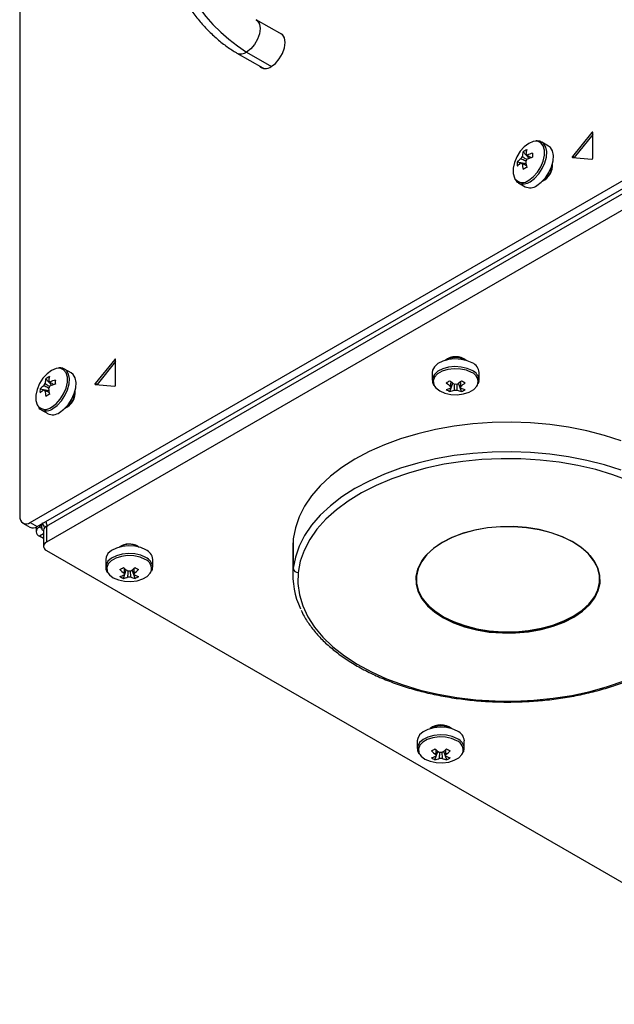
# Model space of a CAD drawing. Header units: millimetres. Extents: x 155400 to 158181, y 110534 to 115156.
# Tile 1 of 121: x 157604 to 157724, y 110534 to 110734. Entities that reach past the tile are written whole.
import ezdxf

# ---------------------------------------------------------------- set-up
doc = ezdxf.new("R2010")
doc.units = ezdxf.units.MM

msp = doc.modelspace()

# ---------------------------------------------------------------- linework, layer by layer
at = {"color": 7, "linetype": 'Continuous', "lineweight": 25}
for p, q in [((157604.01, 110954.85), (157604.01, 110633.13)), ((157606.13, 110631.91), (157915.67, 110810.6)), ((157607.55, 110631.09), (157917.08, 110809.78)), ((157609.4, 110631.14), (157917.7, 110809.12)), ((157917.7, 110805.85), (157609.4, 110627.88)), ((157657.05, 110730.61), (157651.84, 110733.62)), ((157657.02, 110730.62), (157657.16, 110730.59)), ((157657.04, 110730.62), (157657.05, 110730.61)), ((157657.28, 110730.45), (157657.05, 110730.61)), ((157647.94, 110726.87), (157653.15, 110723.86)), ((157649.89, 110727.06), (157654.91, 110724.16)), ((157653.22, 110723.78), (157653.13, 110723.88)), ((157653.15, 110723.86), (157653.41, 110723.75)), ((157719.73, 110710.82), (157715.81, 110705.94)), ((157719.89, 110710.38), (157716.16, 110705.74)), ((157719.89, 110710.73), (157719.73, 110710.82)), ((157719.89, 110705.58), (157719.89, 110710.81)), ((157710.94, 110708.06), (157709.59, 110708.83)), ((157705.81, 110706.9), (157707, 110705.53)), ((157704.63, 110704.85), (157706.41, 110704.51)), ((157705.36, 110704.64), (157705.55, 110704.54)), ((157716.16, 110705.74), (157715.81, 110705.94)), ((157715.81, 110705.73), (157719.73, 110705.38)), ((157704.84, 110700.61), (157706.19, 110699.83)), ((157704.84, 110700.61), (157704.89, 110700.58)), ((157623.21, 110664.9), (157619.29, 110660.02)), ((157623.37, 110664.81), (157623.21, 110664.9)), ((157623.37, 110659.66), (157623.37, 110664.89)), ((157614.42, 110662.14), (157613.07, 110662.91)), ((157623.37, 110664.46), (157619.64, 110659.82)), ((157609.29, 110660.98), (157610.48, 110659.61)), ((157687.42, 110662.23), (157687.42, 110660.68)), ((157696.92, 110660.68), (157696.92, 110662.23)), ((157696.92, 110660.68), (157696.92, 110660.73)), ((157608.11, 110658.93), (157609.89, 110658.58)), ((157608.84, 110658.72), (157609.03, 110658.62)), ((157619.64, 110659.82), (157619.29, 110660.02)), ((157619.29, 110659.81), (157623.21, 110659.46)), ((157690.98, 110658.37), (157691.58, 110660.08)), ((157693.35, 110658.37), (157692.76, 110660.08)), ((157693.17, 110659.11), (157693.15, 110659.32)), ((157608.32, 110654.69), (157609.67, 110653.91)), ((157608.32, 110654.69), (157608.37, 110654.66)), ((157604.63, 110631.76), (157606.05, 110630.94)), ((157606.13, 110631.91), (157607.55, 110631.09)), ((157607.33, 110630.98), (157607.33, 110630.02)), ((157608.34, 110631.55), (157607.99, 110630.94)), ((157607.99, 110631.35), (157607.99, 110630.94)), ((157608.5, 110630.64), (157607.99, 110630.94)), ((157609.4, 110631.14), (157609.4, 110627.88)), ((157608.82, 110629.58), (157607.99, 110629.1)), ((157608.82, 110628.62), (157607.99, 110629.1)), ((157608.82, 110630.33), (157608.82, 110627.06)), ((157627.91, 110627.08), (157628.16, 110626.91)), ((157659.32, 110628.59), (157659.24, 110627.06)), ((157659.24, 110627.06), (157659.24, 110621.1)), ((157659.32, 110628.59), (157659.32, 110622.63)), ((157609.4, 110626.25), (157768.5, 110534.4)), ((157621.39, 110624.43), (157621.39, 110622.87)), ((157630.89, 110622.87), (157630.89, 110624.43)), ((157630.89, 110622.87), (157630.89, 110622.93)), ((157624.96, 110620.57), (157625.55, 110622.28)), ((157627.33, 110620.57), (157626.73, 110622.28)), ((157627.14, 110621.31), (157627.13, 110621.52)), ((157686.73, 110615.06), (157686.24, 110615.58)), ((157719.52, 110615.89), (157719.11, 110615.42)), ((157684.41, 110587.73), (157684.41, 110586.18)), ((157693.91, 110586.18), (157693.91, 110587.73)), ((157687.98, 110583.87), (157688.57, 110585.58)), ((157690.35, 110583.87), (157689.76, 110585.58)), ((157693.91, 110586.18), (157693.91, 110586.24)), ((157690.16, 110584.61), (157690.15, 110584.82))]:
    msp.add_line(p, q, dxfattribs=at)
at = {"color": 7, "linetype": 'Continuous', "lineweight": 25, "flags": 128}
for points in [[(157651.84, 110733.62), (157652.12, 110733.41), (157652.51, 110732.74), (157652.64, 110731.84), (157652.51, 110730.78), (157652.12, 110729.66), (157651.51, 110728.61), (157650.74, 110727.71), (157649.89, 110727.06)], [(157654.84, 110724.12), (157655.71, 110724.79), (157656.5, 110725.71), (157657.12, 110726.79), (157657.53, 110727.93), (157657.66, 110729.02), (157657.53, 110729.95), (157657.12, 110730.63), (157656.5, 110730.99), (157656.34, 110731.02)], [(157719.89, 110710.81), (157719.89, 110710.84), (157719.88, 110710.86), (157719.86, 110710.88), (157719.84, 110710.89), (157719.81, 110710.88), (157719.78, 110710.87), (157719.76, 110710.85), (157719.73, 110710.82)], [(157708.3, 110709.03), (157707.86, 110708.97), (157706.96, 110708.59), (157706.05, 110707.92), (157705.22, 110707), (157704.52, 110705.9), (157704.03, 110704.73), (157703.77, 110703.56), (157703.77, 110702.5), (157704.03, 110701.63), (157704.16, 110701.42)], [(157706.96, 110701.15), (157707.86, 110701.83), (157708.7, 110702.75), (157709.39, 110703.84), (157709.89, 110705.02), (157710.15, 110706.18), (157710.15, 110707.24), (157709.89, 110708.11), (157709.39, 110708.71), (157708.7, 110709.01), (157708.3, 110709.03)], [(157707.22, 110700.84), (157708.12, 110701.51), (157708.96, 110702.41), (157709.67, 110703.49), (157710.2, 110704.66), (157710.51, 110705.83), (157710.57, 110706.92), (157710.38, 110707.85), (157709.96, 110708.54), (157709.6, 110708.83)], [(157708.57, 110700.06), (157709.47, 110700.73), (157710.31, 110701.64), (157711.02, 110702.71), (157711.55, 110703.88), (157711.85, 110705.05), (157711.92, 110706.14), (157711.73, 110707.07), (157711.31, 110707.76), (157710.94, 110708.06)], [(157715.81, 110705.73), (157715.78, 110705.74), (157715.77, 110705.75), (157715.76, 110705.78), (157715.75, 110705.81), (157715.76, 110705.84), (157715.77, 110705.88), (157715.78, 110705.91), (157715.81, 110705.94)], [(157716.14, 110705.7), (157716.14, 110705.71), (157716.16, 110705.74)], [(157623.37, 110664.89), (157623.37, 110664.92), (157623.36, 110664.94), (157623.34, 110664.96), (157623.32, 110664.96), (157623.29, 110664.96), (157623.26, 110664.95), (157623.24, 110664.93), (157623.21, 110664.9)], [(157695.53, 110664.17), (157694.5, 110664.62), (157693.29, 110664.9), (157692.01, 110664.97), (157690.73, 110664.85), (157689.56, 110664.52), (157688.59, 110664.03), (157687.88, 110663.41), (157687.49, 110662.7), (157687.42, 110662.23)], [(157611.78, 110663.11), (157611.34, 110663.04), (157610.44, 110662.67), (157609.53, 110662), (157608.7, 110661.08), (157608, 110659.98), (157607.51, 110658.8), (157607.25, 110657.64), (157607.25, 110656.58), (157607.51, 110655.71), (157607.64, 110655.5)], [(157610.44, 110655.23), (157611.34, 110655.91), (157612.18, 110656.83), (157612.87, 110657.92), (157613.37, 110659.1), (157613.63, 110660.26), (157613.63, 110661.32), (157613.37, 110662.19), (157612.87, 110662.79), (157612.18, 110663.09), (157611.78, 110663.11)], [(157610.7, 110654.92), (157611.6, 110655.59), (157612.44, 110656.49), (157613.15, 110657.57), (157613.68, 110658.74), (157613.99, 110659.91), (157614.05, 110661), (157613.86, 110661.93), (157613.44, 110662.62), (157613.08, 110662.91)], [(157695.53, 110662.61), (157694.5, 110663.07), (157693.29, 110663.34), (157692.01, 110663.42), (157690.73, 110663.29), (157689.56, 110662.97), (157688.59, 110662.48), (157687.88, 110661.85), (157687.49, 110661.14), (157687.42, 110660.68)], [(157695.39, 110662.23), (157694.35, 110662.68), (157693.14, 110662.94), (157691.84, 110663), (157690.58, 110662.84), (157689.44, 110662.48), (157688.52, 110661.95), (157687.9, 110661.29), (157687.62, 110660.56), (157687.72, 110659.81), (157687.9, 110659.46)], [(157612.05, 110654.14), (157612.95, 110654.81), (157613.79, 110655.72), (157614.5, 110656.79), (157615.03, 110657.96), (157615.33, 110659.13), (157615.4, 110660.22), (157615.21, 110661.15), (157614.79, 110661.84), (157614.42, 110662.14)], [(157619.29, 110659.81), (157619.26, 110659.82), (157619.25, 110659.83), (157619.24, 110659.86), (157619.23, 110659.88), (157619.24, 110659.92), (157619.25, 110659.95), (157619.26, 110659.99), (157619.29, 110660.02)], [(157619.62, 110659.78), (157619.62, 110659.79), (157619.64, 110659.82)], [(157687.9, 110659.46), (157688.17, 110659.11), (157688.95, 110658.51), (157689.98, 110658.07), (157691.2, 110657.8), (157692.49, 110657.75), (157693.76, 110657.91), (157694.9, 110658.27), (157695.82, 110658.8), (157696.44, 110659.45), (157696.56, 110659.67)], [(157725.65, 110648.41), (157722.24, 110649.51), (157718.68, 110650.43), (157714.98, 110651.16), (157711.19, 110651.69), (157707.33, 110652.03), (157703.44, 110652.17), (157699.54, 110652.11), (157695.66, 110651.84), (157691.84, 110651.37), (157688.11, 110650.71), (157684.5, 110649.86), (157681.03, 110648.82), (157677.74, 110647.61), (157674.65, 110646.23), (157671.79, 110644.7), (157669.17, 110643.03), (157666.83, 110641.23), (157664.77, 110639.31), (157663.02, 110637.3), (157661.59, 110635.2), (157660.49, 110633.04), (157659.74, 110630.83), (157659.32, 110628.59)], [(157725.65, 110642.45), (157722.24, 110643.55), (157718.68, 110644.46), (157714.98, 110645.19), (157711.19, 110645.73), (157707.33, 110646.07), (157703.44, 110646.21), (157699.54, 110646.14), (157695.66, 110645.87), (157691.84, 110645.41), (157688.11, 110644.75), (157684.5, 110643.89), (157681.03, 110642.86), (157677.74, 110641.65), (157674.65, 110640.27), (157671.79, 110638.74), (157669.17, 110637.07), (157666.83, 110635.26), (157664.77, 110633.35), (157663.02, 110631.34), (157661.59, 110629.24), (157660.49, 110627.08), (157659.74, 110624.87), (157659.32, 110622.63)], [(157727.27, 110640.32), (157723.97, 110641.54), (157720.48, 110642.58), (157716.84, 110643.43), (157713.08, 110644.08), (157709.23, 110644.53), (157705.33, 110644.77), (157701.4, 110644.8), (157697.49, 110644.63), (157693.62, 110644.24), (157689.83, 110643.66), (157686.15, 110642.87), (157682.61, 110641.89), (157679.24, 110640.72), (157676.07, 110639.38), (157673.14, 110637.88), (157670.45, 110636.23), (157668.04, 110634.44), (157665.92, 110632.53), (157664.12, 110630.52), (157662.65, 110628.42), (157661.52, 110626.25), (157660.74, 110624.03), (157660.32, 110621.77)], [(157721.37, 110619.63), (157721.34, 110621.16), (157720.93, 110622.68), (157720.15, 110624.15), (157719.02, 110625.54), (157717.56, 110626.83), (157715.8, 110627.98), (157713.77, 110628.97), (157711.51, 110629.79), (157709.08, 110630.41), (157706.52, 110630.83), (157703.88, 110631.03), (157701.22, 110631.02), (157698.59, 110630.78), (157696.04, 110630.33), (157693.63, 110629.68), (157691.41, 110628.83), (157689.41, 110627.82), (157687.69, 110626.64), (157686.27, 110625.34), (157685.19, 110623.94), (157684.47, 110622.46), (157684.12, 110620.94)], [(157721.27, 110619.71), (157721.24, 110621.24), (157720.83, 110622.75), (157720.06, 110624.21), (157718.94, 110625.6), (157717.48, 110626.87), (157715.73, 110628.02), (157713.71, 110629.01), (157711.46, 110629.82), (157709.04, 110630.44), (157706.5, 110630.85), (157703.87, 110631.06), (157701.22, 110631.04), (157698.61, 110630.81), (157696.08, 110630.36), (157693.68, 110629.71), (157691.47, 110628.87), (157689.48, 110627.86), (157687.77, 110626.69), (157686.36, 110625.4), (157685.29, 110624), (157684.57, 110622.53), (157684.22, 110621.01)], [(157629.5, 110626.37), (157628.47, 110626.82), (157627.27, 110627.09), (157625.98, 110627.17), (157624.7, 110627.04), (157623.54, 110626.72), (157622.56, 110626.23), (157621.85, 110625.61), (157621.46, 110624.9), (157621.39, 110624.43)], [(157629.5, 110624.81), (157628.47, 110625.26), (157627.27, 110625.54), (157625.98, 110625.61), (157624.7, 110625.49), (157623.54, 110625.17), (157622.56, 110624.68), (157621.85, 110624.05), (157621.46, 110623.34), (157621.39, 110622.88)], [(157629.36, 110624.43), (157628.33, 110624.88), (157627.11, 110625.14), (157625.82, 110625.19), (157624.55, 110625.04), (157623.41, 110624.68), (157622.49, 110624.15), (157621.87, 110623.49), (157621.6, 110622.76), (157621.69, 110622.01), (157621.87, 110621.66)], [(157621.87, 110621.66), (157622.14, 110621.31), (157622.92, 110620.71), (157623.96, 110620.26), (157625.17, 110620), (157626.47, 110619.95), (157627.73, 110620.11), (157628.87, 110620.47), (157629.79, 110620.99), (157630.41, 110621.65), (157630.53, 110621.87)], [(157660.32, 110621.77), (157660.26, 110619.51), (157660.57, 110617.25), (157661.23, 110615.01), (157662.25, 110612.83), (157663.62, 110610.7), (157665.31, 110608.66), (157667.33, 110606.71), (157669.65, 110604.89), (157672.25, 110603.19), (157675.11, 110601.64), (157678.21, 110600.25), (157681.52, 110599.02), (157685.01, 110597.98), (157688.65, 110597.13), (157692.41, 110596.48), (157696.25, 110596.03), (157700.16, 110595.79), (157704.08, 110595.76), (157708, 110595.93), (157711.86, 110596.32), (157715.66, 110596.91), (157719.34, 110597.69), (157722.88, 110598.67), (157726.24, 110599.84)], [(157684.12, 110620.94), (157684.15, 110619.4), (157684.55, 110617.88), (157685.33, 110616.41), (157686.46, 110615.02), (157687.93, 110613.74), (157689.69, 110612.59), (157691.72, 110611.59), (157693.97, 110610.77), (157696.41, 110610.15), (157698.97, 110609.73), (157701.61, 110609.53), (157704.27, 110609.55), (157706.9, 110609.78), (157709.45, 110610.23), (157711.86, 110610.88), (157714.08, 110611.73), (157716.07, 110612.75), (157717.8, 110613.92), (157719.21, 110615.22), (157720.29, 110616.62), (157721.01, 110618.1), (157721.37, 110619.63)], [(157684.21, 110621.05), (157684.24, 110619.52), (157684.64, 110618.01), (157685.42, 110616.55), (157686.54, 110615.16), (157688, 110613.88), (157689.75, 110612.74), (157691.77, 110611.75), (157694.02, 110610.94), (157696.44, 110610.32), (157698.99, 110609.9), (157701.61, 110609.7), (157704.26, 110609.71), (157706.88, 110609.95), (157709.41, 110610.39), (157711.81, 110611.04), (157714.02, 110611.88), (157716.01, 110612.9), (157717.72, 110614.06), (157719.13, 110615.36), (157720.21, 110616.76), (157720.93, 110618.23), (157721.27, 110619.74)], [(157684.22, 110621.01), (157684.25, 110619.49), (157684.65, 110617.98), (157685.42, 110616.51), (157686.55, 110615.13), (157688, 110613.85), (157689.76, 110612.71), (157691.78, 110611.72), (157694.02, 110610.91), (157696.44, 110610.29), (157698.99, 110609.87), (157701.61, 110609.67), (157704.26, 110609.69), (157706.88, 110609.92), (157709.41, 110610.37), (157711.81, 110611.01), (157714.02, 110611.85), (157716, 110612.87), (157717.71, 110614.03), (157719.12, 110615.33), (157720.2, 110616.72), (157720.92, 110618.2), (157721.27, 110619.71)], [(157685.15, 110616.97), (157685.35, 110616.65), (157686.28, 110615.48)], [(157719.5, 110615.82), (157720.27, 110616.86), (157720.33, 110616.97)], [(157686.28, 110615.48), (157686.48, 110615.26), (157687.94, 110613.98), (157689.71, 110612.83), (157691.73, 110611.83), (157693.99, 110611.02), (157696.42, 110610.4), (157698.97, 110609.98), (157701.61, 110609.78), (157704.27, 110609.79), (157706.89, 110610.03), (157709.44, 110610.48), (157711.84, 110611.13), (157714.07, 110611.97), (157716.06, 110612.99), (157717.78, 110614.16), (157719.19, 110615.46), (157719.5, 110615.82)], [(157692.52, 110589.67), (157691.49, 110590.12), (157690.29, 110590.4), (157689, 110590.48), (157687.73, 110590.35), (157686.56, 110590.03), (157685.58, 110589.54), (157684.87, 110588.91), (157684.48, 110588.2), (157684.41, 110587.73)], [(157692.52, 110588.12), (157691.49, 110588.57), (157690.29, 110588.84), (157689, 110588.92), (157687.73, 110588.79), (157686.56, 110588.47), (157685.58, 110587.98), (157684.87, 110587.36), (157684.48, 110586.64), (157684.41, 110586.18)], [(157692.38, 110587.74), (157691.35, 110588.18), (157690.13, 110588.45), (157688.84, 110588.5), (157687.57, 110588.34), (157686.43, 110587.98), (157685.52, 110587.45), (157684.89, 110586.8), (157684.62, 110586.06), (157684.71, 110585.32), (157684.89, 110584.96)], [(157684.89, 110584.96), (157685.16, 110584.62), (157685.94, 110584.02), (157686.98, 110583.57), (157688.19, 110583.31), (157689.49, 110583.25), (157690.75, 110583.41), (157691.89, 110583.77), (157692.81, 110584.3), (157693.43, 110584.96), (157693.55, 110585.18)]]:
    msp.add_lwpolyline(points, dxfattribs=at)
at = {"color": 7, "linetype": 'Continuous', "lineweight": 25}
for centre, radius, start, end in [((157669.68, 110758), 36.73, 182.6055, 237.3945), ((157648.75, 110728.58), 1.89, 244.4928, 306.8025), ((157653.71, 110725.45), 1.73, 222.7677, 310.294), ((157711.09, 110705.4), 5.48, 164.1794, 174.2752), ((157708.94, 110702.33), 5.53, 115.637, 124.3576), ((157711.82, 110705.83), 5.48, 164.1794, 174.2752), ((157706.34, 110706.01), 0.36, 34.0284, 85.9608), ((157710.7, 110697.33), 9.77, 107.6977, 114.5644), ((157724.22, 110706.22), 16.5, 178.5397, 181.4603), ((157710.15, 110704.43), 5.53, 175.64, 184.36), ((157708.56, 110701.03), 5.48, 125.7222, 135.8186), ((157708.56, 110700.19), 5.48, 125.7222, 135.8186), ((157707.01, 110704.84), 1.77, 141.1423, 158.8577), ((157705.66, 110704.84), 0.36, 214.0284, 265.9608), ((157715.36, 110705.4), 9.77, 185.433, 192.3), ((157704.98, 110706.01), 1.77, 321.1423, 338.8577), ((157716.08, 110705.83), 9.77, 185.433, 192.3), ((157710.7, 110696.49), 9.77, 107.6977, 114.5644), ((157708.24, 110704.13), 3.5, 294.725, 5.2803), ((157719.73, 110705.47), 0.092, 267.6422, 302.3493), ((157719.66, 110705.59), 0.231, 302.6055, 357.3945), ((157714.43, 110689.25), 16.5, 118.5372, 121.4574), ((157708.08, 110704.22), 3.6, 298.856, 1.1494), ((157705.69, 110702.67), 1.98, 219.2463, 309.8877), ((157705.82, 110702.78), 2.39, 247.1428, 305.7669), ((157707.18, 110701.98), 2.37, 245.381, 305.9294), ((157692.17, 110662.03), 3.41, 50.9566, 129.0434), ((157692.17, 110661.67), 3.6, 58.8346, 121.1654), ((157694.56, 110662.01), 2.37, 5.3828, 65.9373), ((157694.55, 110660.44), 2.39, 7.1454, 65.7746), ((157614.57, 110659.48), 5.48, 164.1794, 174.2752), ((157612.42, 110656.41), 5.53, 115.637, 124.3576), ((157615.3, 110659.9), 5.48, 164.1794, 174.2752), ((157614.18, 110651.41), 9.77, 107.6977, 114.5644), ((157627.7, 110660.29), 16.5, 178.5397, 181.4603), ((157682.38, 110674.65), 16.49, 298.5365, 301.4581), ((157697.56, 110667.8), 9.76, 227.7009, 234.5688), ((157686.78, 110667.8), 9.76, 305.4312, 312.2991), ((157701.96, 110674.65), 16.49, 238.5419, 241.4635), ((157694.71, 110660.38), 1.98, 339.251, 69.898), ((157613.63, 110658.51), 5.53, 175.64, 184.36), ((157612.04, 110655.11), 5.48, 125.7222, 135.8186), ((157612.04, 110654.27), 5.48, 125.7222, 135.8186), ((157610.49, 110658.92), 1.77, 141.1423, 158.8577), ((157609.14, 110658.92), 0.36, 214.0284, 265.9608), ((157618.84, 110659.48), 9.77, 185.433, 192.3), ((157609.82, 110660.09), 0.36, 34.0284, 85.9608), ((157608.46, 110660.09), 1.77, 321.1423, 338.8577), ((157619.56, 110659.9), 9.77, 185.433, 192.3), ((157614.18, 110650.57), 9.77, 107.6977, 114.5644), ((157623.21, 110659.55), 0.092, 267.6422, 302.3493), ((157623.14, 110659.67), 0.231, 302.6055, 357.3945), ((157696.83, 110667.38), 9.76, 227.7009, 234.5688), ((157688.91, 110664.1), 5.48, 284.1739, 294.2715), ((157693.38, 110663.36), 5.53, 235.6422, 244.3632), ((157689.64, 110663.68), 5.48, 284.1739, 294.2715), ((157691.49, 110659.27), 0.36, 154.0298, 205.9702), ((157692.17, 110658.09), 1.77, 81.1437, 98.8563), ((157692.17, 110660.44), 1.77, 261.1437, 278.8563), ((157694.69, 110663.68), 5.48, 245.7285, 255.8261), ((157687.51, 110667.38), 9.76, 305.4312, 312.2991), ((157692.85, 110659.27), 0.36, 334.0298, 25.9702), ((157695.42, 110664.1), 5.48, 245.7285, 255.8261), ((157690.96, 110663.36), 5.53, 295.6368, 304.3578), ((157617.91, 110643.33), 16.5, 118.5372, 121.4574), ((157611.72, 110658.21), 3.5, 294.7251, 5.2803), ((157611.56, 110658.3), 3.6, 298.8559, 1.1494), ((157609.17, 110656.75), 1.98, 219.2463, 309.8877), ((157609.3, 110656.86), 2.39, 247.1428, 305.7669), ((157610.66, 110656.06), 2.37, 245.381, 305.9294), ((157605.31, 110632.92), 1.31, 170.786, 309.2033), ((157606.67, 110632.32), 1.51, 245.6929, 305.6176), ((157608.34, 110630.02), 0.982, 110.7834, 249.2166), ((157609.82, 110630.23), 1.01, 114.3747, 174.3052), ((157609.71, 110627.06), 0.873, 110.7834, 249.2166), ((157626.16, 110623.88), 3.65, 61.2855, 123.9288), ((157626.14, 110623.87), 3.6, 58.8346, 121.1654), ((157628.54, 110624.21), 2.37, 5.3828, 65.9373), ((157628.52, 110622.63), 2.39, 7.1454, 65.7746), ((157691.76, 110620.06), 7.61, 137.7231, 172.5098), ((157714.09, 110620.27), 7.21, 355.853, 42.9816), ((157616.35, 110636.85), 16.49, 298.5365, 301.4581), ((157631.53, 110630), 9.76, 227.7009, 234.5688), ((157620.75, 110630), 9.76, 305.4312, 312.2991), ((157635.93, 110636.85), 16.49, 238.5419, 241.4635), ((157628.68, 110622.57), 1.98, 339.251, 69.898), ((157630.8, 110629.58), 9.76, 227.7009, 234.5688), ((157622.89, 110626.3), 5.48, 284.1739, 294.2715), ((157627.35, 110625.55), 5.53, 235.6422, 244.3632), ((157623.62, 110625.88), 5.48, 284.1739, 294.2715), ((157625.46, 110621.46), 0.36, 154.0298, 205.9702), ((157626.14, 110620.29), 1.77, 81.1437, 98.8563), ((157626.14, 110622.64), 1.77, 261.1437, 278.8563), ((157628.67, 110625.88), 5.48, 245.7285, 255.8261), ((157621.48, 110629.58), 9.76, 305.4312, 312.2991), ((157626.82, 110621.46), 0.36, 334.0298, 25.9702), ((157629.4, 110626.3), 5.48, 245.7285, 255.8261), ((157624.93, 110625.55), 5.53, 295.6368, 304.3578), ((157674.48, 110621.13), 15.23, 174.3791, 206.0872), ((157660.28, 110622.73), 0.96, 186.4171, 272.6382), ((157684.13, 110621.02), 0.0885, 262.2943, 353.8182), ((157721.36, 110619.72), 0.096, 186.4171, 272.6382), ((157689.16, 110587.54), 3.41, 50.9566, 129.0434), ((157689.16, 110587.17), 3.6, 58.8346, 121.1654), ((157691.56, 110587.51), 2.37, 5.3828, 65.9373), ((157691.7, 110585.88), 1.98, 339.251, 69.898), ((157691.54, 110585.94), 2.39, 7.1454, 65.7746), ((157679.37, 110600.15), 16.49, 298.5365, 301.4581), ((157693.82, 110592.88), 9.76, 227.7009, 234.5688), ((157694.55, 110593.3), 9.76, 227.7009, 234.5688), ((157688.48, 110584.77), 0.36, 154.0298, 205.9702), ((157689.16, 110583.59), 1.77, 81.1437, 98.8563), ((157683.77, 110593.3), 9.76, 305.4312, 312.2991), ((157684.5, 110592.88), 9.76, 305.4312, 312.2991), ((157689.84, 110584.77), 0.36, 334.0298, 25.9702), ((157698.95, 110600.15), 16.49, 238.5419, 241.4635), ((157685.91, 110589.61), 5.48, 284.1739, 294.2715), ((157690.37, 110588.86), 5.53, 235.6422, 244.3632), ((157686.64, 110589.19), 5.48, 284.1739, 294.2715), ((157689.16, 110585.94), 1.77, 261.1437, 278.8563), ((157691.69, 110589.19), 5.48, 245.7285, 255.8261), ((157692.42, 110589.61), 5.48, 245.7285, 255.8261), ((157687.95, 110588.86), 5.53, 295.6368, 304.3578)]:
    msp.add_arc(centre, radius, start, end, dxfattribs=at)
for points, knots in [([(157631.84, 110754.74), (157631.85, 110754.31), (157631.87, 110753.07), (157632.1, 110750.96), (157632.6, 110748.43), (157633.32, 110745.89), (157634.25, 110743.35), (157635.39, 110740.86), (157636.71, 110738.45), (157638.19, 110736.14), (157639.82, 110733.96), (157641.59, 110731.94), (157643.47, 110730.1), (157645.41, 110728.5), (157646.92, 110727.47), (157647.76, 110726.98), (157647.94, 110726.87)], [0, 0, 0, 0, 0.042686, 0.121521, 0.200166, 0.278585, 0.356758, 0.434745, 0.512636, 0.59054, 0.668545, 0.746758, 0.825296, 0.904264, 0.979289, 1, 1, 1, 1]), ([(157653.16, 110723.86), (157653.16, 110723.86), (157653.15, 110723.86), (157653.15, 110723.86), (157653.15, 110723.86)], [0, 0, 0, 0, 0.528088, 1, 1, 1, 1]), ([(157709.57, 110708.8), (157709.45, 110708.88), (157709.12, 110709.09), (157708.72, 110709.08), (157708.47, 110709.08)], [0, 0, 0, 0, 0.396035, 1, 1, 1, 1]), ([(157706.42, 110704.96), (157706.15, 110705.09), (157705.79, 110705.27), (157705.44, 110705.44), (157705.36, 110705.48)], [0, 0, 0, 0, 0.775232, 1, 1, 1, 1]), ([(157705.63, 110705.95), (157705.71, 110705.9), (157706.02, 110705.69), (157706.34, 110705.48), (157706.58, 110705.32)], [0, 0, 0, 0, 0.2336999, 1, 1, 1, 1]), ([(157706.49, 110704.07), (157706.28, 110704.17), (157705.99, 110704.31), (157705.71, 110704.44), (157705.63, 110704.48)], [0, 0, 0, 0, 0.742962, 1, 1, 1, 1]), ([(157706.64, 110706.21), (157706.7, 110706.17), (157706.97, 110705.99), (157707.23, 110705.81), (157707.42, 110705.68)], [0, 0, 0, 0, 0.25699, 1, 1, 1, 1]), ([(157704.29, 110701.14), (157704.34, 110701.06), (157704.5, 110700.81), (157704.75, 110700.68), (157704.92, 110700.61)], [0, 0, 0, 0, 0.349906, 1, 1, 1, 1]), ([(157613.05, 110662.88), (157612.93, 110662.96), (157612.6, 110663.17), (157612.2, 110663.16), (157611.95, 110663.16)], [0, 0, 0, 0, 0.396035, 1, 1, 1, 1]), ([(157687.46, 110660.68), (157687.45, 110660.52), (157687.43, 110660.14), (157687.64, 110659.79), (157687.76, 110659.58)], [0, 0, 0, 0, 0.396226, 1, 1, 1, 1]), ([(157696.73, 110659.93), (157696.78, 110660.02), (157696.92, 110660.28), (157696.9, 110660.56), (157696.88, 110660.74)], [0, 0, 0, 0, 0.350005, 1, 1, 1, 1]), ([(157609.88, 110659.05), (157609.62, 110659.18), (157609.27, 110659.35), (157608.92, 110659.52), (157608.84, 110659.56)], [0, 0, 0, 0, 0.7711454, 1, 1, 1, 1]), ([(157609.11, 110660.03), (157609.19, 110659.98), (157609.51, 110659.76), (157609.83, 110659.55), (157610.08, 110659.38)], [0, 0, 0, 0, 0.227609, 1, 1, 1, 1]), ([(157609.97, 110658.15), (157609.76, 110658.25), (157609.47, 110658.38), (157609.19, 110658.52), (157609.11, 110658.56)], [0, 0, 0, 0, 0.742962, 1, 1, 1, 1]), ([(157610.12, 110660.29), (157610.18, 110660.25), (157610.45, 110660.07), (157610.71, 110659.89), (157610.9, 110659.76)], [0, 0, 0, 0, 0.25699, 1, 1, 1, 1]), ([(157691.17, 110659.42), (157691.17, 110659.5), (157691.2, 110659.82), (157691.22, 110660.14), (157691.24, 110660.37)], [0, 0, 0, 0, 0.257066, 1, 1, 1, 1]), ([(157691.89, 110658.69), (157691.9, 110658.78), (157691.93, 110659.16), (157691.95, 110659.55), (157691.97, 110659.85)], [0, 0, 0, 0, 0.227659, 1, 1, 1, 1]), ([(157692.36, 110659.87), (157692.38, 110659.56), (157692.41, 110659.17), (157692.43, 110658.78), (157692.44, 110658.69)], [0, 0, 0, 0, 0.775186, 1, 1, 1, 1]), ([(157693.1, 110660.37), (157693.12, 110660.14), (157693.14, 110659.82), (157693.16, 110659.5), (157693.17, 110659.42)], [0, 0, 0, 0, 0.742934, 1, 1, 1, 1]), ([(157607.77, 110655.22), (157607.82, 110655.13), (157607.98, 110654.88), (157608.23, 110654.76), (157608.4, 110654.68)], [0, 0, 0, 0, 0.349906, 1, 1, 1, 1]), ([(157608.5, 110631.64), (157608.49, 110631.61), (157608.44, 110631.48), (157608.42, 110631.24), (157608.42, 110630.93), (157608.48, 110630.74), (157608.5, 110630.64)], [0, 0, 0, 0, 0.090569, 0.393058, 0.696496, 1, 1, 1, 1]), ([(157608.57, 110631.86), (157608.61, 110631.74), (157608.67, 110631.51), (157608.84, 110631.17), (157609.01, 110630.98), (157609.09, 110630.88)], [0, 0, 0, 0, 0.3505849, 0.6815166, 1, 1, 1, 1]), ([(157609.31, 110632.11), (157609.32, 110632), (157609.36, 110631.74), (157609.48, 110631.38), (157609.59, 110631.16), (157609.63, 110631.08)], [0, 0, 0, 0, 0.313529, 0.7680881, 1, 1, 1, 1]), ([(157608.86, 110630.14), (157608.76, 110630.21), (157608.61, 110630.32), (157608.52, 110630.5), (157608.51, 110630.6), (157608.5, 110630.64)], [0, 0, 0, 0, 0.498674, 0.749204, 1, 1, 1, 1]), ([(157621.43, 110622.87), (157621.42, 110622.72), (157621.41, 110622.34), (157621.61, 110621.99), (157621.74, 110621.78)], [0, 0, 0, 0, 0.396226, 1, 1, 1, 1]), ([(157630.7, 110622.13), (157630.75, 110622.22), (157630.89, 110622.47), (157630.87, 110622.76), (157630.85, 110622.94)], [0, 0, 0, 0, 0.350005, 1, 1, 1, 1]), ([(157625.14, 110621.62), (157625.15, 110621.7), (157625.17, 110622.02), (157625.19, 110622.34), (157625.21, 110622.57)], [0, 0, 0, 0, 0.2570663, 1, 1, 1, 1]), ([(157625.87, 110620.89), (157625.87, 110620.97), (157625.9, 110621.36), (157625.93, 110621.75), (157625.95, 110622.05)], [0, 0, 0, 0, 0.227659, 1, 1, 1, 1]), ([(157626.33, 110622.07), (157626.35, 110621.76), (157626.38, 110621.37), (157626.41, 110620.97), (157626.41, 110620.89)], [0, 0, 0, 0, 0.775186, 1, 1, 1, 1]), ([(157627.07, 110622.57), (157627.09, 110622.34), (157627.11, 110622.02), (157627.14, 110621.7), (157627.14, 110621.62)], [0, 0, 0, 0, 0.742934, 1, 1, 1, 1]), ([(157660.9, 110614.16), (157661.1, 110613.74), (157661.62, 110612.62), (157662.81, 110610.87), (157664.42, 110608.9), (157666.33, 110607.02), (157668.5, 110605.25), (157670.93, 110603.6), (157673.58, 110602.07), (157676.45, 110600.69), (157679.51, 110599.45), (157682.73, 110598.37), (157686.1, 110597.46), (157689.59, 110596.72), (157693.17, 110596.15), (157696.83, 110595.77), (157700.52, 110595.56), (157704.23, 110595.55), (157707.93, 110595.71), (157711.59, 110596.06), (157715.19, 110596.59), (157718.7, 110597.3), (157722.09, 110598.18), (157725.35, 110599.22), (157728.44, 110600.43), (157731.35, 110601.78), (157734.05, 110603.29), (157736.53, 110604.92), (157738.76, 110606.68), (157740.73, 110608.54), (157742.42, 110610.51), (157743.82, 110612.55), (157744.91, 110614.67), (157745.67, 110616.78), (157746.03, 110618.4), (157746.13, 110619.3), (157746.16, 110619.5)], [0, 0, 0, 0, 0.01785, 0.047999, 0.078295, 0.108709, 0.139206, 0.16975, 0.200316, 0.230883, 0.261441, 0.291987, 0.32252, 0.35304, 0.38355, 0.414051, 0.444548, 0.475043, 0.505538, 0.536036, 0.56654, 0.597053, 0.627577, 0.658117, 0.688673, 0.719248, 0.749841, 0.78045, 0.811067, 0.841671, 0.872238, 0.902731, 0.93311, 0.963338, 0.99167, 1, 1, 1, 1]), ([(157684.45, 110586.18), (157684.45, 110586.03), (157684.43, 110585.64), (157684.63, 110585.3), (157684.76, 110585.09)], [0, 0, 0, 0, 0.396226, 1, 1, 1, 1]), ([(157688.16, 110584.93), (157688.17, 110585.01), (157688.19, 110585.32), (157688.21, 110585.64), (157688.23, 110585.88)], [0, 0, 0, 0, 0.257066, 1, 1, 1, 1]), ([(157688.89, 110584.19), (157688.9, 110584.28), (157688.92, 110584.67), (157688.95, 110585.06), (157688.97, 110585.36)], [0, 0, 0, 0, 0.227659, 1, 1, 1, 1]), ([(157689.35, 110585.37), (157689.38, 110585.07), (157689.4, 110584.67), (157689.43, 110584.28), (157689.44, 110584.19)], [0, 0, 0, 0, 0.775186, 1, 1, 1, 1]), ([(157690.09, 110585.88), (157690.11, 110585.64), (157690.13, 110585.32), (157690.16, 110585.01), (157690.16, 110584.93)], [0, 0, 0, 0, 0.742934, 1, 1, 1, 1]), ([(157693.73, 110585.43), (157693.77, 110585.52), (157693.91, 110585.78), (157693.89, 110586.06), (157693.87, 110586.25)], [0, 0, 0, 0, 0.350005, 1, 1, 1, 1])]:
    msp.add_open_spline(points, degree=3, knots=knots, dxfattribs=at)

doc.saveas('drawing.dxf')
